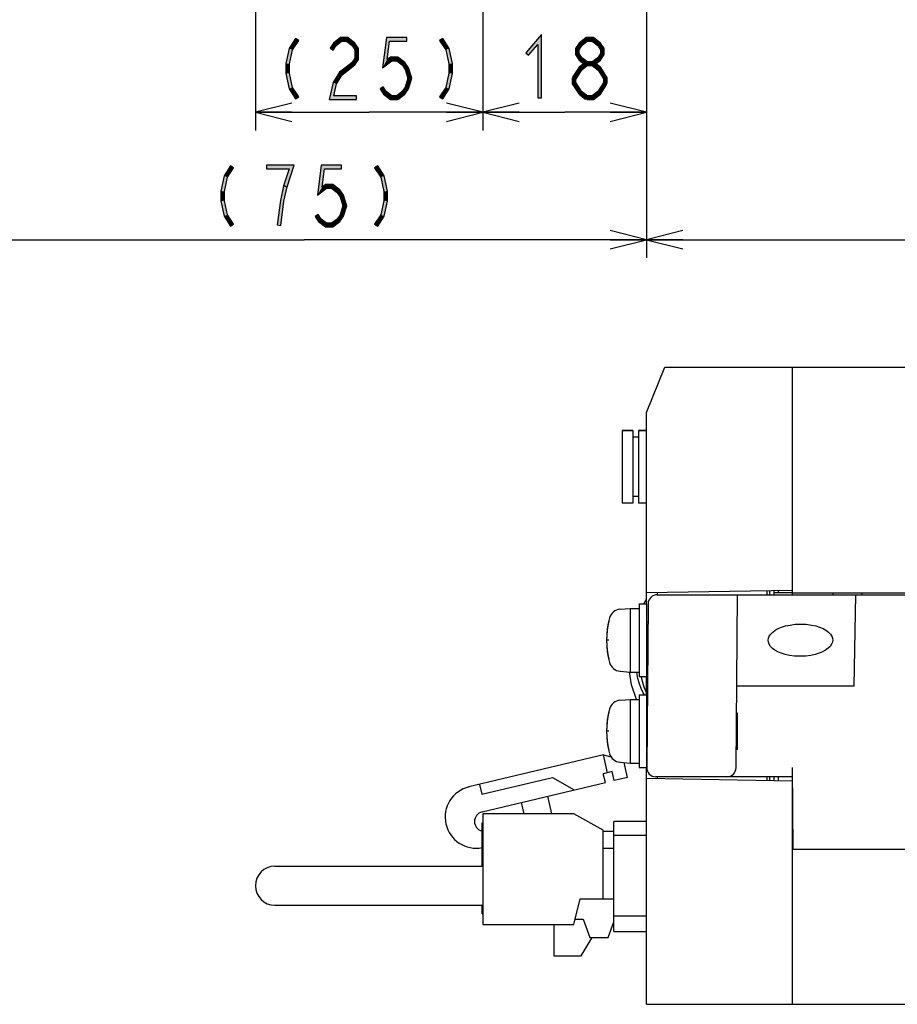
# Model space of a CAD drawing. Header units: millimetres. Extents: x 60 to 816, y 67 to 560.
# Tile 37 of 49: x 531 to 628, y 134 to 242. Entities that reach past the tile are written whole.
import ezdxf

# ---------------------------------------------------------------- set-up
doc = ezdxf.new("R2010")
doc.units = ezdxf.units.MM
doc.header["$LTSCALE"] = 0.327195
doc.linetypes.add('HIDDEN', pattern=[9.525, 6.35, -3.175])
for name, color, linetype in [('ALL_AXIS', 7, 'Continuous'), ('ALL_CURVE', 7, 'Continuous'), ('ALL_DIM', 7, 'Continuous'), ('ALL_FEATURES', 7, 'Continuous'), ('DEFAULT_2', 7, 'Continuous')]:
    doc.layers.add(name, color=color, linetype=linetype)

# ---------------------------------------------------------------- blocks, each defined once
blk = doc.blocks.new('JZB_0001')
at = {"layer": 'ALL_DIM', "color": 2, "linetype": 'Continuous', "lineweight": 25}
for p, q in [((0, 53.84), (0, 0)), ((17.98, 40.51), (17.98, 0)), ((4, 3), (0, 2)), ((17.98, 2), (13.98, 3)), ((0, 2), (8.99, 2)), ((0, 2), (4, 1)), ((4, 2), (0, 2)), ((17.98, 2), (8.99, 2)), ((13.98, 1), (17.98, 2)), ((13.98, 2), (17.98, 2))]:
    blk.add_line(p, q, dxfattribs=at)
blk = doc.blocks.new('JZB_0002')
at = {"layer": 'ALL_DIM', "color": 2, "linetype": 'Continuous', "lineweight": 25}
for p, q in [((0, 91.92), (0, 0)), ((25, 53.65), (25, 0)), ((4, 3), (0, 2)), ((25, 2), (21, 3)), ((0, 2), (12.5, 2)), ((0, 2), (4, 1)), ((4, 2), (0, 2)), ((25, 2), (12.5, 2)), ((21, 1), (25, 2)), ((21, 2), (25, 2))]:
    blk.add_line(p, q, dxfattribs=at)
blk = doc.blocks.new('JZB_0003')
at = {"layer": 'ALL_DIM', "color": 2, "linetype": 'Continuous', "lineweight": 25}
for p, q in [((180, 54.53), (180, 0)), ((0, 53.14), (0, 0)), ((4, 3), (0, 2)), ((180, 2), (176, 3)), ((0, 2), (90, 2)), ((0, 2), (4, 1)), ((4, 2), (0, 2)), ((180, 2), (90, 2)), ((176, 1), (180, 2)), ((176, 2), (180, 2))]:
    blk.add_line(p, q, dxfattribs=at)
blk = doc.blocks.new('JZB_0004')
at = {"layer": 'ALL_DIM', "color": 2, "linetype": 'Continuous', "lineweight": 25}
for p, q in [((75.25, 54.12), (75.25, 0)), ((0, 25.5), (0, 0)), ((4, 3), (0, 2)), ((75.25, 2), (71.25, 3)), ((0, 2), (37.62, 2)), ((0, 2), (4, 1)), ((4, 2), (0, 2)), ((75.25, 2), (37.62, 2)), ((71.25, 1), (75.25, 2)), ((71.25, 2), (75.25, 2))]:
    blk.add_line(p, q, dxfattribs=at)

msp = doc.modelspace()

# ---------------------------------------------------------------- hatches: boundary and pattern name
at = {"layer": 'ALL_DIM', "linetype": 'Continuous', "lineweight": 25}
h = msp.add_hatch(color=2, dxfattribs=at)
h.dxf.hatch_style = 1
h.paths.add_polyline_path([(566.49, 239.8), (565.89, 239.33), (565.59, 239.6), (566.36, 240.2)])
h = msp.add_hatch(color=2, dxfattribs=at)
h.dxf.hatch_style = 1
h.paths.add_polyline_path([(567.04, 239.8), (566.49, 239.8), (566.36, 240.2), (567.18, 240.2)])
h = msp.add_hatch(color=2, dxfattribs=at)
h.dxf.hatch_style = 1
h.paths.add_polyline_path([(567.65, 239.33), (567.04, 239.8), (567.18, 240.2), (567.95, 239.6)])
h = msp.add_hatch(color=2, dxfattribs=at)
h.dxf.hatch_style = 1
h.paths.add_polyline_path([(570.98, 236.88), (571.41, 240.2), (571.76, 239.8), (571.5, 237.79)])
h = msp.add_hatch(color=2, dxfattribs=at)
h.dxf.hatch_style = 1
h.paths.add_polyline_path([(571.41, 240.2), (573.65, 240.2), (573.65, 239.8), (571.76, 239.8)])
h = msp.add_hatch(color=2, dxfattribs=at)
h.dxf.hatch_style = 1
h.paths.add_polyline_path([(588.06, 239.46), (587.03, 238.27), (586.73, 238.53), (588.46, 240.54)])
h = msp.add_hatch(color=2, dxfattribs=at)
h.dxf.hatch_style = 1
h.paths.add_polyline_path([(588.06, 233.6), (588.06, 239.46), (588.46, 240.54), (588.46, 233.6)])
h = msp.add_hatch(color=2, dxfattribs=at)
h.dxf.hatch_style = 1
h.paths.add_polyline_path([(593.49, 239.8), (592.88, 239.33), (592.58, 239.6), (593.35, 240.2)])
h = msp.add_hatch(color=2, dxfattribs=at)
h.dxf.hatch_style = 1
h.paths.add_polyline_path([(594.04, 239.8), (593.49, 239.8), (593.35, 240.2), (594.17, 240.2)])
h = msp.add_hatch(color=2, dxfattribs=at)
h.dxf.hatch_style = 1
h.paths.add_polyline_path([(594.64, 239.33), (594.04, 239.8), (594.17, 240.2), (594.94, 239.6)])
h = msp.add_hatch(color=2, dxfattribs=at)
h.dxf.hatch_style = 1
h.paths.add_polyline_path([(560.73, 239.01), (561.44, 240.11), (561.78, 239.89), (561.11, 238.86)])
h = msp.add_hatch(color=2, dxfattribs=at)
h.dxf.hatch_style = 1
h.paths.add_polyline_path([(565.89, 239.33), (565.56, 238.82), (565.22, 239.04), (565.59, 239.6)])
h = msp.add_hatch(color=2, dxfattribs=at)
h.dxf.hatch_style = 1
h.paths.add_polyline_path([(567.94, 238.87), (567.65, 239.33), (567.95, 239.6), (568.34, 238.99)])
h = msp.add_hatch(color=2, dxfattribs=at)
h.dxf.hatch_style = 1
h.paths.add_polyline_path([(577.93, 238.86), (577.26, 239.89), (577.6, 240.11), (578.31, 239.01)])
h = msp.add_hatch(color=2, dxfattribs=at)
h.dxf.hatch_style = 1
h.paths.add_polyline_path([(592.88, 239.33), (592.59, 238.87), (592.19, 238.99), (592.58, 239.6)])
h = msp.add_hatch(color=2, dxfattribs=at)
h.dxf.hatch_style = 1
h.paths.add_polyline_path([(594.94, 238.87), (594.64, 239.33), (594.94, 239.6), (595.34, 238.99)])
h = msp.add_hatch(color=2, dxfattribs=at)
h.dxf.hatch_style = 1
h.paths.add_polyline_path([(560.38, 237.35), (560.73, 239.01), (561.11, 238.86), (560.78, 237.31)])
h = msp.add_hatch(color=2, dxfattribs=at)
h.dxf.hatch_style = 1
h.paths.add_polyline_path([(567.94, 237.93), (567.94, 238.87), (568.34, 238.99), (568.34, 237.81)])
h = msp.add_hatch(color=2, dxfattribs=at)
h.dxf.hatch_style = 1
h.paths.add_polyline_path([(572, 237.67), (570.98, 236.88), (571.5, 237.79), (571.86, 238.07)])
h = msp.add_hatch(color=2, dxfattribs=at)
h.dxf.hatch_style = 1
h.paths.add_polyline_path([(572.55, 237.67), (572, 237.67), (571.86, 238.07), (572.68, 238.07)])
h = msp.add_hatch(color=2, dxfattribs=at)
h.dxf.hatch_style = 1
h.paths.add_polyline_path([(573.15, 237.2), (572.55, 237.67), (572.68, 238.07), (573.45, 237.47)])
h = msp.add_hatch(color=2, dxfattribs=at)
h.dxf.hatch_style = 1
h.paths.add_polyline_path([(578.26, 237.31), (577.93, 238.86), (578.31, 239.01), (578.66, 237.35)])
h = msp.add_hatch(color=2, dxfattribs=at)
h.dxf.hatch_style = 1
h.paths.add_polyline_path([(592.59, 238.87), (592.59, 238.46), (592.19, 238.34), (592.19, 238.99)])
h = msp.add_hatch(color=2, dxfattribs=at)
h.dxf.hatch_style = 1
h.paths.add_polyline_path([(592.59, 238.46), (592.88, 238), (592.58, 237.73), (592.19, 238.34)])
h = msp.add_hatch(color=2, dxfattribs=at)
h.dxf.hatch_style = 1
h.paths.add_polyline_path([(592.88, 238), (593.54, 237.49), (593.3, 237.18), (592.58, 237.73)])
h = msp.add_hatch(color=2, dxfattribs=at)
h.dxf.hatch_style = 1
h.paths.add_polyline_path([(593.98, 237.49), (594.64, 238), (594.94, 237.73), (594.23, 237.18)])
h = msp.add_hatch(color=2, dxfattribs=at)
h.dxf.hatch_style = 1
h.paths.add_polyline_path([(594.64, 238), (594.94, 238.46), (595.34, 238.34), (594.94, 237.73)])
h = msp.add_hatch(color=2, dxfattribs=at)
h.dxf.hatch_style = 1
h.paths.add_polyline_path([(594.94, 238.46), (594.94, 238.87), (595.34, 238.99), (595.34, 238.34)])
h = msp.add_hatch(color=2, dxfattribs=at)
h.dxf.hatch_style = 1
h.paths.add_polyline_path([(560.38, 236.25), (560.38, 237.35), (560.78, 237.31), (560.78, 236.29)])
h = msp.add_hatch(color=2, dxfattribs=at)
h.dxf.hatch_style = 1
h.paths.add_polyline_path([(566.27, 236.4), (566.99, 236.96), (567.23, 236.64), (566.57, 236.13)])
h = msp.add_hatch(color=2, dxfattribs=at)
h.dxf.hatch_style = 1
h.paths.add_polyline_path([(566.99, 236.96), (567.65, 237.47), (567.95, 237.2), (567.23, 236.64)])
h = msp.add_hatch(color=2, dxfattribs=at)
h.dxf.hatch_style = 1
h.paths.add_polyline_path([(567.65, 237.47), (567.94, 237.93), (568.34, 237.81), (567.95, 237.2)])
h = msp.add_hatch(color=2, dxfattribs=at)
h.dxf.hatch_style = 1
h.paths.add_polyline_path([(573.47, 236.71), (573.15, 237.2), (573.45, 237.47), (573.83, 236.89)])
h = msp.add_hatch(color=2, dxfattribs=at)
h.dxf.hatch_style = 1
h.paths.add_polyline_path([(578.26, 236.29), (578.26, 237.31), (578.66, 237.35), (578.66, 236.25)])
h = msp.add_hatch(color=2, dxfattribs=at)
h.dxf.hatch_style = 1
h.paths.add_polyline_path([(592.88, 236.66), (592.21, 235.62), (591.87, 235.84), (592.58, 236.94)])
h = msp.add_hatch(color=2, dxfattribs=at)
h.dxf.hatch_style = 1
h.paths.add_polyline_path([(593.49, 237.13), (592.88, 236.66), (592.58, 236.94), (593.35, 237.53)])
h = msp.add_hatch(color=2, dxfattribs=at)
h.dxf.hatch_style = 1
h.paths.add_polyline_path([(594.04, 237.13), (593.49, 237.13), (593.35, 237.53), (594.17, 237.53)])
h = msp.add_hatch(color=2, dxfattribs=at)
h.dxf.hatch_style = 1
h.paths.add_polyline_path([(594.67, 236.64), (594.04, 237.13), (594.17, 237.53), (594.92, 236.96)])
h = msp.add_hatch(color=2, dxfattribs=at)
h.dxf.hatch_style = 1
h.paths.add_polyline_path([(595.28, 235.67), (594.63, 236.69), (594.96, 236.91), (595.68, 235.79)])
h = msp.add_hatch(color=2, dxfattribs=at)
h.dxf.hatch_style = 1
h.paths.add_polyline_path([(560.73, 234.59), (560.38, 236.25), (560.78, 236.29), (561.11, 234.74)])
h = msp.add_hatch(color=2, dxfattribs=at)
h.dxf.hatch_style = 1
h.paths.add_polyline_path([(565.55, 235.28), (566.27, 236.4), (566.57, 236.13), (565.92, 235.12)])
h = msp.add_hatch(color=2, dxfattribs=at)
h.dxf.hatch_style = 1
h.paths.add_polyline_path([(573.78, 235.73), (573.47, 236.71), (573.83, 236.89), (574.2, 235.73)])
h = msp.add_hatch(color=2, dxfattribs=at)
h.dxf.hatch_style = 1
h.paths.add_polyline_path([(577.93, 234.74), (578.26, 236.29), (578.66, 236.25), (578.31, 234.59)])
h = msp.add_hatch(color=2, dxfattribs=at)
h.dxf.hatch_style = 1
h.paths.add_polyline_path([(561.44, 233.49), (560.73, 234.59), (561.11, 234.74), (561.78, 233.71)])
h = msp.add_hatch(color=2, dxfattribs=at)
h.dxf.hatch_style = 1
h.paths.add_polyline_path([(565.14, 233.4), (565.55, 235.28), (565.92, 235.12), (565.64, 233.8)])
h = msp.add_hatch(color=2, dxfattribs=at)
h.dxf.hatch_style = 1
h.paths.add_polyline_path([(571.06, 234.78), (571.39, 234.27), (571.09, 234), (570.73, 234.56)])
h = msp.add_hatch(color=2, dxfattribs=at)
h.dxf.hatch_style = 1
h.paths.add_polyline_path([(573.15, 234.27), (573.47, 234.75), (573.83, 234.58), (573.45, 234)])
h = msp.add_hatch(color=2, dxfattribs=at)
h.dxf.hatch_style = 1
h.paths.add_polyline_path([(573.47, 234.75), (573.78, 235.73), (574.2, 235.73), (573.83, 234.58)])
h = msp.add_hatch(color=2, dxfattribs=at)
h.dxf.hatch_style = 1
h.paths.add_polyline_path([(577.26, 233.71), (577.93, 234.74), (578.31, 234.59), (577.6, 233.49)])
h = msp.add_hatch(color=2, dxfattribs=at)
h.dxf.hatch_style = 1
h.paths.add_polyline_path([(592.24, 235.73), (592.24, 235.26), (591.84, 235.14), (591.84, 235.73)])
h = msp.add_hatch(color=2, dxfattribs=at)
h.dxf.hatch_style = 1
h.paths.add_polyline_path([(592.24, 235.26), (592.9, 234.24), (592.56, 234.02), (591.84, 235.14)])
h = msp.add_hatch(color=2, dxfattribs=at)
h.dxf.hatch_style = 1
h.paths.add_polyline_path([(594.64, 234.27), (595.31, 235.31), (595.65, 235.09), (594.94, 234)])
h = msp.add_hatch(color=2, dxfattribs=at)
h.dxf.hatch_style = 1
h.paths.add_polyline_path([(595.28, 235.2), (595.28, 235.67), (595.68, 235.79), (595.68, 235.2)])
h = msp.add_hatch(color=2, dxfattribs=at)
h.dxf.hatch_style = 1
h.paths.add_polyline_path([(568.14, 233.4), (565.14, 233.4), (565.64, 233.8), (568.14, 233.8)])
h = msp.add_hatch(color=2, dxfattribs=at)
h.dxf.hatch_style = 1
h.paths.add_polyline_path([(571.39, 234.27), (572, 233.8), (571.86, 233.4), (571.09, 234)])
h = msp.add_hatch(color=2, dxfattribs=at)
h.dxf.hatch_style = 1
h.paths.add_polyline_path([(572, 233.8), (572.55, 233.8), (572.68, 233.4), (571.86, 233.4)])
h = msp.add_hatch(color=2, dxfattribs=at)
h.dxf.hatch_style = 1
h.paths.add_polyline_path([(572.55, 233.8), (573.15, 234.27), (573.45, 234), (572.68, 233.4)])
h = msp.add_hatch(color=2, dxfattribs=at)
h.dxf.hatch_style = 1
h.paths.add_polyline_path([(592.85, 234.29), (593.54, 233.76), (593.3, 233.44), (592.61, 233.98)])
h = msp.add_hatch(color=2, dxfattribs=at)
h.dxf.hatch_style = 1
h.paths.add_polyline_path([(593.42, 233.8), (594.04, 233.8), (594.17, 233.4), (593.42, 233.4)])
h = msp.add_hatch(color=2, dxfattribs=at)
h.dxf.hatch_style = 1
h.paths.add_polyline_path([(594.04, 233.8), (594.64, 234.27), (594.94, 234), (594.17, 233.4)])
h = msp.add_hatch(color=2, dxfattribs=at)
h.dxf.hatch_style = 1
h.paths.add_polyline_path([(553.59, 225.01), (554.29, 226.11), (554.63, 225.89), (553.96, 224.86)])
h = msp.add_hatch(color=2, dxfattribs=at)
h.dxf.hatch_style = 1
h.paths.add_polyline_path([(558.25, 226.2), (561.27, 226.2), (560.72, 225.8), (558.25, 225.8)])
h = msp.add_hatch(color=2, dxfattribs=at)
h.dxf.hatch_style = 1
h.paths.add_polyline_path([(561.27, 226.2), (560.5, 223.81), (560.12, 223.93), (560.72, 225.8)])
h = msp.add_hatch(color=2, dxfattribs=at)
h.dxf.hatch_style = 1
h.paths.add_polyline_path([(563.83, 222.88), (564.26, 226.2), (564.61, 225.8), (564.36, 223.79)])
h = msp.add_hatch(color=2, dxfattribs=at)
h.dxf.hatch_style = 1
h.paths.add_polyline_path([(564.26, 226.2), (566.5, 226.2), (566.5, 225.8), (564.61, 225.8)])
h = msp.add_hatch(color=2, dxfattribs=at)
h.dxf.hatch_style = 1
h.paths.add_polyline_path([(570.79, 224.86), (570.12, 225.89), (570.46, 226.11), (571.16, 225.01)])
h = msp.add_hatch(color=2, dxfattribs=at)
h.dxf.hatch_style = 1
h.paths.add_polyline_path([(553.23, 223.35), (553.59, 225.01), (553.96, 224.86), (553.63, 223.31)])
h = msp.add_hatch(color=2, dxfattribs=at)
h.dxf.hatch_style = 1
h.paths.add_polyline_path([(571.12, 223.31), (570.79, 224.86), (571.16, 225.01), (571.52, 223.35)])
h = msp.add_hatch(color=2, dxfattribs=at)
h.dxf.hatch_style = 1
h.paths.add_polyline_path([(564.85, 223.67), (563.83, 222.88), (564.36, 223.79), (564.71, 224.07)])
h = msp.add_hatch(color=2, dxfattribs=at)
h.dxf.hatch_style = 1
h.paths.add_polyline_path([(565.4, 223.67), (564.85, 223.67), (564.71, 224.07), (565.54, 224.07)])
h = msp.add_hatch(color=2, dxfattribs=at)
h.dxf.hatch_style = 1
h.paths.add_polyline_path([(566.01, 223.2), (565.4, 223.67), (565.54, 224.07), (566.31, 223.47)])
h = msp.add_hatch(color=2, dxfattribs=at)
h.dxf.hatch_style = 1
h.paths.add_polyline_path([(553.23, 222.25), (553.23, 223.35), (553.63, 223.31), (553.63, 222.29)])
h = msp.add_hatch(color=2, dxfattribs=at)
h.dxf.hatch_style = 1
h.paths.add_polyline_path([(560.51, 223.82), (560.16, 222.23), (559.77, 222.3), (560.12, 223.91)])
h = msp.add_hatch(color=2, dxfattribs=at)
h.dxf.hatch_style = 1
h.paths.add_polyline_path([(566.32, 222.71), (566.01, 223.2), (566.31, 223.47), (566.69, 222.89)])
h = msp.add_hatch(color=2, dxfattribs=at)
h.dxf.hatch_style = 1
h.paths.add_polyline_path([(566.64, 221.73), (566.32, 222.71), (566.69, 222.89), (567.06, 221.73)])
h = msp.add_hatch(color=2, dxfattribs=at)
h.dxf.hatch_style = 1
h.paths.add_polyline_path([(571.12, 222.29), (571.12, 223.31), (571.52, 223.35), (571.52, 222.25)])
h = msp.add_hatch(color=2, dxfattribs=at)
h.dxf.hatch_style = 1
h.paths.add_polyline_path([(553.59, 220.59), (553.23, 222.25), (553.63, 222.29), (553.96, 220.74)])
h = msp.add_hatch(color=2, dxfattribs=at)
h.dxf.hatch_style = 1
h.paths.add_polyline_path([(560.16, 222.23), (559.82, 219.57), (559.42, 219.63), (559.77, 222.3)])
h = msp.add_hatch(color=2, dxfattribs=at)
h.dxf.hatch_style = 1
h.paths.add_polyline_path([(570.79, 220.74), (571.12, 222.29), (571.52, 222.25), (571.16, 220.59)])
h = msp.add_hatch(color=2, dxfattribs=at)
h.dxf.hatch_style = 1
h.paths.add_polyline_path([(554.29, 219.49), (553.59, 220.59), (553.96, 220.74), (554.63, 219.71)])
h = msp.add_hatch(color=2, dxfattribs=at)
h.dxf.hatch_style = 1
h.paths.add_polyline_path([(563.92, 220.78), (564.24, 220.27), (563.95, 220), (563.58, 220.56)])
h = msp.add_hatch(color=2, dxfattribs=at)
h.dxf.hatch_style = 1
h.paths.add_polyline_path([(566.01, 220.27), (566.32, 220.75), (566.69, 220.58), (566.31, 220)])
h = msp.add_hatch(color=2, dxfattribs=at)
h.dxf.hatch_style = 1
h.paths.add_polyline_path([(566.32, 220.75), (566.64, 221.73), (567.06, 221.73), (566.69, 220.58)])
h = msp.add_hatch(color=2, dxfattribs=at)
h.dxf.hatch_style = 1
h.paths.add_polyline_path([(570.12, 219.71), (570.79, 220.74), (571.16, 220.59), (570.46, 219.49)])
h = msp.add_hatch(color=2, dxfattribs=at)
h.dxf.hatch_style = 1
h.paths.add_polyline_path([(564.24, 220.27), (564.85, 219.8), (564.71, 219.4), (563.95, 220)])
h = msp.add_hatch(color=2, dxfattribs=at)
h.dxf.hatch_style = 1
h.paths.add_polyline_path([(564.85, 219.8), (565.4, 219.8), (565.54, 219.4), (564.71, 219.4)])
h = msp.add_hatch(color=2, dxfattribs=at)
h.dxf.hatch_style = 1
h.paths.add_polyline_path([(565.4, 219.8), (566.01, 220.27), (566.31, 220), (565.54, 219.4)])

# ---------------------------------------------------------------- linework, layer by layer
at = {"color": 7, "linetype": 'Continuous', "lineweight": 25}
msp.add_line((610, 162), (610, 166), dxfattribs=at)
at = {"layer": 'ALL_AXIS', "color": 7, "linetype": 'Continuous', "lineweight": 25}
for p, q in [((597.3, 197.05), (597.3, 189.05)), ((597.3, 197.05), (598.5, 197.05)), ((599.1, 197.05), (600, 197.05)), ((616, 179.2), (631, 179.2)), ((597.08, 177.4), (598.2, 177.5)), ((598.2, 177.5), (598.2, 170.5)), ((598.2, 177.5), (599.2, 177.5)), ((599.2, 178), (599.2, 170)), ((599.2, 178), (600, 178)), ((600, 178), (600, 170)), ((600, 175.77), (600.15, 175.77)), ((600, 172.23), (600.12, 172.23)), ((597.08, 170.6), (598.2, 170.5)), ((598.2, 170.5), (599.2, 170.5)), ((599.2, 170), (600, 170)), ((599.2, 168), (599.2, 160)), ((599.2, 168), (600, 168)), ((600, 168), (600, 160.01)), ((597.08, 167.4), (598.2, 167.5)), ((598.2, 167.5), (598.2, 160.5)), ((598.2, 167.5), (599.2, 167.5)), ((600, 165.77), (600.06, 165.77)), ((600, 162.23), (600.03, 162.23)), ((597.08, 160.6), (598.2, 160.5)), ((598.2, 160.5), (599.2, 160.5)), ((599.2, 160), (600, 160)), ((582.02, 154.93), (582.02, 142.78)), ((592.02, 154.93), (582.02, 154.93)), ((595.22, 153.12), (592.02, 154.93)), ((592.02, 142.78), (592.72, 145.57)), ((582.02, 142.78), (592.02, 142.78)), ((589.82, 142.78), (589.82, 139.32)), ((589.82, 139.32), (592.82, 139.32))]:
    msp.add_line(p, q, dxfattribs=at)
for points in [[(616.87, 172.23), (616.26, 172.25), (615.71, 172.33), (615.22, 172.43), (614.79, 172.57), (614.42, 172.72), (614.09, 172.9), (613.83, 173.1), (613.62, 173.32), (613.47, 173.55), (613.38, 173.78), (613.36, 174), (613.39, 174.22), (613.48, 174.45), (613.64, 174.68), (613.86, 174.89), (614.13, 175.09), (614.46, 175.27), (614.84, 175.43), (615.27, 175.57), (615.77, 175.67), (616.32, 175.75), (616.94, 175.77)], [(616.94, 175.77), (617.55, 175.75), (618.1, 175.67), (618.58, 175.57), (619.01, 175.43), (619.39, 175.28), (619.71, 175.1), (619.98, 174.9), (620.19, 174.68), (620.34, 174.45), (620.42, 174.22), (620.45, 174), (620.41, 173.78), (620.32, 173.55), (620.16, 173.32), (619.95, 173.11), (619.67, 172.91), (619.34, 172.73), (618.96, 172.57), (618.53, 172.43), (618.04, 172.33), (617.49, 172.25), (616.87, 172.23)]]:
    msp.add_lwpolyline(points, dxfattribs=at)
for centre, radius, start, end in [((604.6, 174), 9, 164.1191, 195.8809), ((597.19, 176.11), 1.3, 95, 164.1191), ((597.19, 171.89), 1.3, 195.8809, 265), ((597.19, 166.11), 1.3, 95, 164.1191), ((604.6, 164), 9, 164.1191, 195.8809), ((597.19, 161.89), 1.3, 195.8809, 265), ((581.28, 154.56), 3.41, 103.3631, 281.1962), ((582.17, 154.09), 1.08, 103.3631, 256.7205)]:
    msp.add_arc(centre, radius, start, end, dxfattribs=at)
at = {"layer": 'ALL_CURVE', "color": 30, "linetype": 'Continuous', "lineweight": 25}
for p, q in [((595.85, 174), (595.6, 174)), ((595.85, 164), (595.6, 164))]:
    msp.add_line(p, q, dxfattribs=at)
for centre in [(604.6, 174), (604.6, 164)]:
    msp.add_arc(centre, 9, 166.5066, 193.4934, dxfattribs=at)
at = {"layer": 'ALL_DIM', "color": 2, "linetype": 'Continuous', "lineweight": 25}
for p, q in [((566.36, 240.2), (565.59, 239.6)), ((567.18, 240.2), (566.36, 240.2)), ((567.95, 239.6), (567.18, 240.2)), ((571.41, 240.2), (570.98, 236.88)), ((573.65, 240.2), (571.41, 240.2)), ((573.65, 239.8), (573.65, 240.2)), ((588.46, 240.54), (586.73, 238.53)), ((588.46, 233.6), (588.46, 240.54)), ((593.35, 240.2), (592.58, 239.6)), ((594.17, 240.2), (593.35, 240.2)), ((594.94, 239.6), (594.17, 240.2)), ((561.44, 240.11), (560.73, 239.01)), ((561.11, 238.86), (561.78, 239.89)), ((561.78, 239.89), (561.44, 240.11)), ((565.59, 239.6), (565.22, 239.04)), ((565.56, 238.82), (565.89, 239.33)), ((565.89, 239.33), (566.49, 239.8)), ((566.49, 239.8), (567.04, 239.8)), ((567.04, 239.8), (567.65, 239.33)), ((567.65, 239.33), (567.94, 238.87)), ((568.34, 238.99), (567.95, 239.6)), ((571.5, 237.79), (571.76, 239.8)), ((571.76, 239.8), (573.65, 239.8)), ((577.6, 240.11), (577.26, 239.89)), ((577.26, 239.89), (577.93, 238.86)), ((578.31, 239.01), (577.6, 240.11)), ((587.03, 238.27), (588.06, 239.46)), ((588.06, 239.46), (588.06, 233.6)), ((592.58, 239.6), (592.19, 238.99)), ((592.59, 238.87), (592.88, 239.33)), ((592.88, 239.33), (593.49, 239.8)), ((593.49, 239.8), (594.04, 239.8)), ((594.04, 239.8), (594.64, 239.33)), ((594.64, 239.33), (594.94, 238.87)), ((595.34, 238.99), (594.94, 239.6)), ((560.73, 239.01), (560.38, 237.35)), ((560.78, 237.31), (561.11, 238.86)), ((565.22, 239.04), (565.56, 238.82)), ((567.94, 238.87), (567.94, 237.93)), ((568.34, 237.81), (568.34, 238.99)), ((571.86, 238.07), (571.5, 237.79)), ((572.68, 238.07), (571.86, 238.07)), ((573.45, 237.47), (572.68, 238.07)), ((577.93, 238.86), (578.26, 237.31)), ((578.66, 237.35), (578.31, 239.01)), ((586.73, 238.53), (587.03, 238.27)), ((592.19, 238.99), (592.19, 238.34)), ((592.19, 238.34), (592.58, 237.73)), ((592.59, 238.46), (592.59, 238.87)), ((592.88, 238), (592.59, 238.46)), ((593.54, 237.49), (592.88, 238)), ((594.64, 238), (593.98, 237.49)), ((594.94, 238.46), (594.64, 238)), ((594.94, 238.87), (594.94, 238.46)), ((594.94, 237.73), (595.34, 238.34)), ((595.34, 238.34), (595.34, 238.99)), ((560.38, 237.35), (560.38, 236.25)), ((560.78, 236.29), (560.78, 237.31)), ((566.99, 236.96), (566.27, 236.4)), ((567.65, 237.47), (566.99, 236.96)), ((567.23, 236.64), (567.95, 237.2)), ((567.94, 237.93), (567.65, 237.47)), ((567.95, 237.2), (568.34, 237.81)), ((570.98, 236.88), (572, 237.67)), ((572, 237.67), (572.55, 237.67)), ((572.55, 237.67), (573.15, 237.2)), ((573.15, 237.2), (573.47, 236.71)), ((573.83, 236.89), (573.45, 237.47)), ((578.26, 237.31), (578.26, 236.29)), ((578.66, 236.25), (578.66, 237.35)), ((592.58, 236.94), (591.87, 235.84)), ((592.58, 237.73), (593.3, 237.18)), ((593.35, 237.53), (592.58, 236.94)), ((592.88, 236.66), (593.49, 237.13)), ((593.3, 237.18), (593.54, 237.49)), ((594.17, 237.53), (593.35, 237.53)), ((593.49, 237.13), (594.04, 237.13)), ((593.98, 237.49), (594.23, 237.18)), ((594.04, 237.13), (594.67, 236.64)), ((594.92, 236.96), (594.17, 237.53)), ((594.23, 237.18), (594.94, 237.73)), ((594.96, 236.91), (594.63, 236.69)), ((594.67, 236.64), (594.92, 236.96)), ((595.68, 235.79), (594.96, 236.91)), ((560.38, 236.25), (560.73, 234.59)), ((561.11, 234.74), (560.78, 236.29)), ((566.27, 236.4), (565.55, 235.28)), ((565.92, 235.12), (566.57, 236.13)), ((566.57, 236.13), (567.23, 236.64)), ((573.47, 236.71), (573.78, 235.73)), ((574.2, 235.73), (573.83, 236.89)), ((578.26, 236.29), (577.93, 234.74)), ((578.31, 234.59), (578.66, 236.25)), ((591.87, 235.84), (592.21, 235.62)), ((592.21, 235.62), (592.88, 236.66)), ((594.63, 236.69), (595.28, 235.67)), ((561.78, 233.71), (561.11, 234.74)), ((565.55, 235.28), (565.14, 233.4)), ((565.64, 233.8), (565.92, 235.12)), ((571.06, 234.78), (570.73, 234.56)), ((571.39, 234.27), (571.06, 234.78)), ((573.47, 234.75), (573.15, 234.27)), ((573.78, 235.73), (573.47, 234.75)), ((573.83, 234.58), (574.2, 235.73)), ((577.93, 234.74), (577.26, 233.71)), ((591.84, 235.73), (591.84, 235.14)), ((592.24, 235.73), (591.84, 235.73)), ((591.84, 235.14), (592.56, 234.02)), ((592.24, 235.26), (592.24, 235.73)), ((592.9, 234.24), (592.24, 235.26)), ((595.31, 235.31), (594.64, 234.27)), ((594.94, 234), (595.65, 235.09)), ((595.28, 235.67), (595.28, 235.2)), ((595.28, 235.2), (595.68, 235.2)), ((595.65, 235.09), (595.31, 235.31)), ((595.68, 235.2), (595.68, 235.79)), ((560.73, 234.59), (561.44, 233.49)), ((561.44, 233.49), (561.78, 233.71)), ((568.14, 233.8), (565.64, 233.8)), ((568.14, 233.4), (568.14, 233.8)), ((570.73, 234.56), (571.09, 234)), ((571.09, 234), (571.86, 233.4)), ((572, 233.8), (571.39, 234.27)), ((572.55, 233.8), (572, 233.8)), ((573.15, 234.27), (572.55, 233.8)), ((572.68, 233.4), (573.45, 234)), ((573.45, 234), (573.83, 234.58)), ((577.26, 233.71), (577.6, 233.49)), ((577.6, 233.49), (578.31, 234.59)), ((592.56, 234.02), (592.9, 234.24)), ((592.85, 234.29), (592.61, 233.98)), ((592.61, 233.98), (593.3, 233.44)), ((593.54, 233.76), (592.85, 234.29)), ((593.3, 233.44), (593.54, 233.76)), ((594.04, 233.8), (593.42, 233.8)), ((593.42, 233.8), (593.42, 233.4)), ((594.64, 234.27), (594.04, 233.8)), ((594.17, 233.4), (594.94, 234)), ((565.14, 233.4), (568.14, 233.4)), ((571.86, 233.4), (572.68, 233.4)), ((588.06, 233.6), (588.46, 233.6)), ((593.42, 233.4), (594.17, 233.4)), ((554.29, 226.11), (553.59, 225.01)), ((554.63, 225.89), (554.29, 226.11)), ((561.27, 226.2), (558.25, 226.2)), ((558.25, 226.2), (558.25, 225.8)), ((560.5, 223.81), (561.27, 226.2)), ((564.26, 226.2), (563.83, 222.88)), ((566.5, 226.2), (564.26, 226.2)), ((566.5, 225.8), (566.5, 226.2)), ((570.46, 226.11), (570.12, 225.89)), ((571.16, 225.01), (570.46, 226.11)), ((553.59, 225.01), (553.23, 223.35)), ((553.96, 224.86), (554.63, 225.89)), ((558.25, 225.8), (560.72, 225.8)), ((560.72, 225.8), (560.12, 223.93)), ((564.36, 223.79), (564.61, 225.8)), ((564.61, 225.8), (566.5, 225.8)), ((570.12, 225.89), (570.79, 224.86)), ((571.52, 223.35), (571.16, 225.01)), ((553.63, 223.31), (553.96, 224.86)), ((560.12, 223.93), (560.5, 223.81)), ((564.71, 224.07), (564.36, 223.79)), ((565.54, 224.07), (564.71, 224.07)), ((566.31, 223.47), (565.54, 224.07)), ((570.79, 224.86), (571.12, 223.31)), ((553.23, 223.35), (553.23, 222.25)), ((553.63, 222.29), (553.63, 223.31)), ((560.12, 223.91), (559.77, 222.3)), ((560.51, 223.82), (560.12, 223.91)), ((560.16, 222.23), (560.51, 223.82)), ((563.83, 222.88), (564.85, 223.67)), ((564.85, 223.67), (565.4, 223.67)), ((565.4, 223.67), (566.01, 223.2)), ((566.01, 223.2), (566.32, 222.71)), ((566.69, 222.89), (566.31, 223.47)), ((567.06, 221.73), (566.69, 222.89)), ((571.12, 223.31), (571.12, 222.29)), ((571.52, 222.25), (571.52, 223.35)), ((553.23, 222.25), (553.59, 220.59)), ((553.96, 220.74), (553.63, 222.29)), ((559.77, 222.3), (559.42, 219.63)), ((559.82, 219.57), (560.16, 222.23)), ((566.32, 222.71), (566.64, 221.73)), ((571.12, 222.29), (570.79, 220.74)), ((571.16, 220.59), (571.52, 222.25)), ((554.63, 219.71), (553.96, 220.74)), ((563.92, 220.78), (563.58, 220.56)), ((564.24, 220.27), (563.92, 220.78)), ((566.32, 220.75), (566.01, 220.27)), ((566.64, 221.73), (566.32, 220.75)), ((566.69, 220.58), (567.06, 221.73)), ((570.79, 220.74), (570.12, 219.71)), ((553.59, 220.59), (554.29, 219.49)), ((554.29, 219.49), (554.63, 219.71)), ((559.42, 219.63), (559.82, 219.57)), ((563.58, 220.56), (563.95, 220)), ((563.95, 220), (564.71, 219.4)), ((564.85, 219.8), (564.24, 220.27)), ((565.4, 219.8), (564.85, 219.8)), ((566.01, 220.27), (565.4, 219.8)), ((565.54, 219.4), (566.31, 220)), ((566.31, 220), (566.69, 220.58)), ((570.12, 219.71), (570.46, 219.49)), ((570.46, 219.49), (571.16, 220.59)), ((564.71, 219.4), (565.54, 219.4))]:
    msp.add_line(p, q, dxfattribs=at)
at = {"layer": 'ALL_FEATURES', "color": 7, "linetype": 'Continuous', "lineweight": 25}
for p, q in [((600, 199), (602, 204)), ((602, 204), (775, 204)), ((616, 204), (616, 179.2)), ((600, 178), (600, 199)), ((598.5, 197.05), (597.3, 197.05)), ((598.5, 197.05), (598.5, 189.05)), ((599.1, 197.05), (599.1, 189.05)), ((600, 197.05), (599.1, 197.05)), ((599.1, 196.3), (598.5, 196.3)), ((599.1, 189.8), (598.5, 189.8)), ((598.5, 189.05), (597.3, 189.05)), ((600, 189.05), (599.1, 189.05)), ((599.71, 178), (600, 178.5)), ((616, 179.48), (600, 179.2)), ((601.17, 179), (631, 179)), ((601.2, 179), (601.2, 179.22)), ((609.83, 159.99), (610, 179)), ((613.2, 179.43), (613.2, 179)), ((613.5, 179.44), (613.5, 179)), ((614, 179), (614, 179.44)), ((616, 179.2), (614, 179.2)), ((614.5, 179.2), (614.5, 179.45)), ((616, 179.2), (616, 179)), ((620.5, 179), (620.5, 179.2)), ((622.8, 169), (623, 179)), ((623.68, 179), (623.69, 179.2)), ((600.17, 178.01), (600.01, 160.01)), ((598.33, 169.11), (598.12, 170.51)), ((600, 168), (600, 170)), ((598.89, 167.5), (598.33, 169.11)), ((609.91, 169), (622.8, 169)), ((595.26, 161.39), (580.49, 157.88)), ((595.72, 159.44), (595.26, 161.39)), ((595.26, 161.39), (596.12, 161.19)), ((597.9, 158.93), (597.52, 160.56)), ((596.21, 159.56), (595.24, 159.33)), ((595.47, 158.36), (595.24, 159.33)), ((596.44, 158.59), (596.21, 159.56)), ((600, 134), (600, 160.01)), ((615.99, 160), (616.07, 151)), ((581.64, 158.15), (581.9, 157.08)), ((581.9, 157.08), (589.68, 158.93)), ((581.92, 155.14), (595.47, 158.36)), ((589.68, 158.93), (592.06, 157.55)), ((597.9, 158.93), (596.44, 158.59)), ((616, 158.52), (600, 158.8)), ((616, 159), (601.01, 159)), ((601.2, 158.78), (601.2, 159)), ((613.2, 159), (613.2, 158.57)), ((613.5, 159), (613.5, 158.56)), ((614, 158.56), (614, 159)), ((614.5, 158.55), (614.5, 159)), ((616, 158.52), (616, 134)), ((589.6, 154.93), (589.15, 156.85)), ((586.23, 156.16), (586.52, 154.93)), ((581.94, 149.18), (581.94, 153.93)), ((581.94, 153.93), (582.02, 153.93)), ((596.42, 142), (596.42, 154.1)), ((600, 154.1), (596.42, 154.1)), ((595.22, 145.57), (595.22, 153.12)), ((595.22, 153.03), (596.42, 153.03)), ((596.42, 152.6), (600, 152.6)), ((596.42, 151.12), (595.22, 151.12)), ((632.13, 151), (616, 151)), ((559.17, 149.18), (582.02, 149.18)), ((592.72, 145.57), (596.42, 145.57)), ((559.17, 144.88), (582.02, 144.88)), ((581.94, 143.93), (581.94, 144.88)), ((581.94, 143.93), (582.02, 143.93)), ((592.16, 143.34), (593.02, 143.34)), ((593.02, 143.34), (593.77, 141.34)), ((595.77, 141.34), (596.42, 143.07)), ((600, 143.7), (596.42, 143.7)), ((596.42, 142), (600, 142)), ((592.82, 139.32), (594.02, 141.34)), ((593.77, 141.34), (595.77, 141.34)), ((600, 134), (775.8, 134))]:
    msp.add_line(p, q, dxfattribs=at)
for points in [[(599.77, 168), (599.63, 168.22), (599.42, 168.68), (599.22, 169.21), (599.05, 169.79), (598.92, 170.45), (598.91, 170.5)], [(600, 168.29), (599.93, 168.42), (599.75, 168.86), (599.58, 169.35), (599.43, 169.91), (599.42, 170)]]:
    msp.add_lwpolyline(points, dxfattribs=at)
for centre, radius, start, end in [((601.17, 178), 1, 90, 179.5), ((601.01, 160), 1, 179.5, 270), ((608.83, 160), 1, 270, 359.5), ((559.17, 147.03), 2.15, 90, 270)]:
    msp.add_arc(centre, radius, start, end, dxfattribs=at)
at = {"layer": 'DEFAULT_2', "color": 8, "linetype": 'HIDDEN', "lineweight": 25}
for p, q in [((600.15, 176), (600, 176)), ((600.11, 172), (600, 172)), ((600.06, 166), (600, 166)), ((610, 166), (609.89, 166)), ((600.03, 162), (600, 162)), ((610, 162), (609.85, 162))]:
    msp.add_line(p, q, dxfattribs=at)

# ---------------------------------------------------------------- block references
for name, p in [('JZB_0002', (557.02, 230)), ('JZB_0001', (582.02, 230)), ('JZB_0003', (600, 216)), ('JZB_0004', (524.75, 216))]:
    msp.add_blockref(name, p)

doc.saveas('drawing.dxf')
